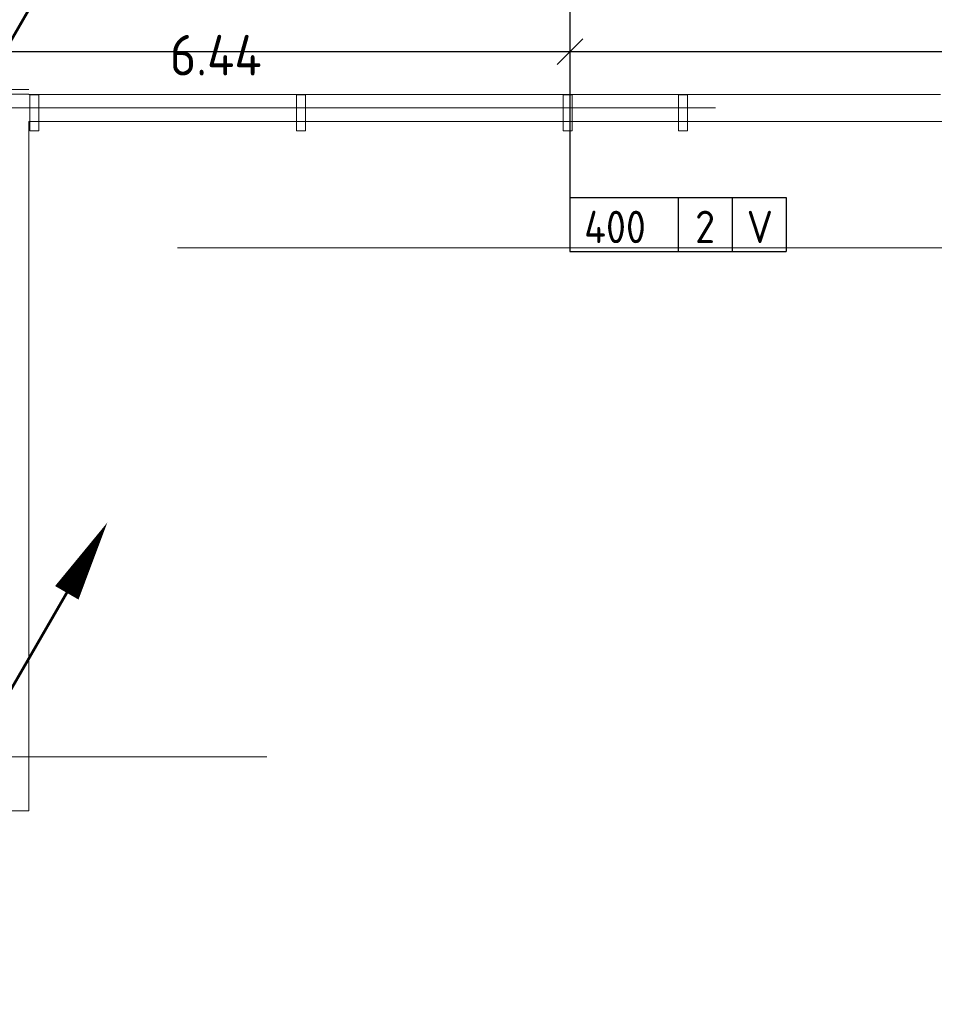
# Model space of a CAD drawing. Header units: millimetres. Extents: x -39149 to 267781, y -2340 to 58540.
# Tile 203 of 244: x 43450 to 48526, y 31326 to 36789. Entities that reach past the tile are written whole.
import ezdxf
from ezdxf.enums import TextEntityAlignment as Align

# ---------------------------------------------------------------- set-up
doc = ezdxf.new("R2010")
doc.units = ezdxf.units.MM
doc.header["$LTSCALE"] = 100
doc.header["$MEASUREMENT"] = 0
for name, pattern in [('B0605', [141, 70, -35, 1, -35]), ('B0703', [93.740001, 62.5, -31.240001]), ('B0704', [150, 100, -50])]:
    doc.linetypes.add(name, pattern=pattern)
for name, color, linetype in [('00  Bestaand', 7, 'Continuous'), ('00  Bestaand Deuren', 7, 'Continuous'), ('A Stramien', 7, 'Continuous'), ('EL6122--_L', 4, 'Continuous'), ('EL6131--_KG', 3, 'Continuous'), ('EM6131--bestaand', 7, 'Continuous'), ('I-BEV', 7, 'Continuous'), ('T Maatvoering 1_ 50', 7, 'Continuous')]:
    doc.layers.add(name, color=color, linetype=linetype)
doc.styles.add('BURO-018', font='isocp.shx', dxfattribs={"height": 180})
doc.styles.add('GENERATED_STYLE_3', font='swiss.ttf', dxfattribs={"width": 0.96})
doc.styles.add('ISO25', font='ISO', dxfattribs={"height": 225})

# ---------------------------------------------------------------- blocks, each defined once
blk = doc.blocks.new('Wall_58_7', base_point=(68411.5, 36300))
at = {"layer": '00  Bestaand', "color": 8, "linetype": 'Continuous', "lineweight": 0}
for p, q in [((48561.5, 36375), (43500.1, 36375)), ((43500.1, 36225), (50199.3, 36225))]:
    blk.add_line(p, q, dxfattribs=at)
blk = doc.blocks.new('Empty Door_7')
at = {"layer": '00  Bestaand Deuren', "color": 8, "linetype": 'Continuous', "lineweight": 0}
for p, q in [((-517, -7), (-517, -107)), ((517, -7), (517, -107))]:
    blk.add_line(p, q, dxfattribs=at)
blk = doc.blocks.new('D1a bi h 14_17')
at = {"layer": '00  Bestaand Deuren', "color": 8, "linetype": 'Continuous', "lineweight": 0}
for p, q in [((-467, 0), (-467, 934)), ((-79.2, 429), (79.2, 587.4)), ((-79.2, 587.4), (79.2, 429)), ((0, 587.4), (0, -701.4)), ((-79.2, 241.7), (79.2, 400.2)), ((-79.2, 400.2), (79.2, 241.7)), ((-517, 0), (-450, 0)), ((-517, 0), (-517, -114)), ((-467, 0), (467, 0)), ((-467, -40), (-467, 0)), ((450, 0), (517, 0)), ((467, 0), (467, -40)), ((517, -114), (517, 0)), ((-517, -7), (-517, -107)), ((467, -40), (-467, -40)), ((-450, -40), (-450, -114)), ((450, -40), (450, -114)), ((517, -7), (517, -107)), ((517, -7), (517, -107)), ((-517, -114), (-450, -114)), ((450, -114), (517, -114)), ((-79.2, -352.2), (79.2, -510.7)), ((-79.2, -510.7), (79.2, -352.2)), ((-79.2, -701.4), (79.2, -543)), ((-79.2, -543), (79.2, -701.4))]:
    blk.add_line(p, q, dxfattribs=at)
for centre, radius, start, end in [((-467, 0), 934, 0, 90), ((0, 160), 72.3, 270, 90), ((0, 15.3), 72.3, 90, 270), ((0, -129.3), 72.3, 270, 90), ((0, -274), 72.3, 90, 270)]:
    blk.add_arc(centre, radius, start, end, dxfattribs=at)
blk = doc.blocks.new('Wall_72_7', base_point=(35674.9, 32400))
at = {"layer": '00  Bestaand', "color": 8, "linetype": 'Continuous', "lineweight": 0}
for p, q in [((36490.3, 32500), (35774.9, 32500)), ((38990.3, 32500), (37524.3, 32500)), ((38990.3, 32400), (38990.3, 32500)), ((40024.3, 32400), (40024.3, 32500)), ((40024.3, 32400), (40024.3, 32500)), ((43400.1, 32500), (40024.3, 32500)), ((35674.9, 32400), (36490.3, 32400)), ((37524.3, 32400), (38166.1, 32400)), ((38316.1, 32400), (38990.3, 32400)), ((40024.3, 32400), (43500.1, 32400))]:
    blk.add_line(p, q, dxfattribs=at)
at = {"layer": '00  Bestaand Deuren', "color": 1, "linetype": 'Continuous', "lineweight": 0, "xscale": -1, "zscale": 1000, "rotation": 180}
for name, p in [('D1a bi h 14_17', (39507.3, 32393)), ('Empty Door_7', (37007.3, 32393))]:
    blk.add_blockref(name, p, dxfattribs=at)
blk = doc.blocks.new('Wall_74_7', base_point=(43500.1, 32400))
at = {"layer": '00  Bestaand', "color": 8, "linetype": 'Continuous', "lineweight": 0}
for p, q in [((43500.1, 36376), (43400.1, 36376)), ((43400.1, 36376), (43400.1, 35825)), ((43500.1, 32400), (43500.1, 36225)), ((43400.1, 35725), (43400.1, 35675)), ((43400.1, 35575), (43400.1, 32825)), ((43400.1, 32725), (43400.1, 32500))]:
    blk.add_line(p, q, dxfattribs=at)
blk = doc.blocks.new('Wall_204_7', base_point=(43556.5, 36373.2))
at = {"layer": '00  Bestaand', "color": 8, "linetype": 'Continuous', "lineweight": 0}
for p, q in [((43556.5, 36373.2), (43506.5, 36373.2)), ((43506.5, 36373.2), (43506.5, 36173.2)), ((43556.5, 36173.2), (43556.5, 36373.2)), ((43506.5, 36173.2), (43556.5, 36173.2))]:
    blk.add_line(p, q, dxfattribs=at)
blk = doc.blocks.new('Wall_205_7', base_point=(45036.5, 36373.2))
at = {"layer": '00  Bestaand', "color": 8, "linetype": 'Continuous', "lineweight": 0}
for p, q in [((45036.5, 36373.2), (44986.5, 36373.2)), ((44986.5, 36373.2), (44986.5, 36173.2)), ((45036.5, 36173.2), (45036.5, 36373.2)), ((44986.5, 36173.2), (45036.5, 36173.2))]:
    blk.add_line(p, q, dxfattribs=at)
blk = doc.blocks.new('Wall_206_7', base_point=(46516.5, 36373.2))
at = {"layer": '00  Bestaand', "color": 8, "linetype": 'Continuous', "lineweight": 0}
for p, q in [((46516.5, 36373.2), (46466.5, 36373.2)), ((46466.5, 36373.2), (46466.5, 36173.2)), ((46516.5, 36173.2), (46516.5, 36373.2)), ((46466.5, 36173.2), (46516.5, 36173.2))]:
    blk.add_line(p, q, dxfattribs=at)
blk = doc.blocks.new('Wall_209_7', base_point=(47106.5, 36373.2))
at = {"layer": '00  Bestaand', "color": 8, "linetype": 'Continuous', "lineweight": 0}
for p, q in [((47156.5, 36373.2), (47106.5, 36373.2)), ((47106.5, 36373.2), (47106.5, 36173.2)), ((47156.5, 36173.2), (47156.5, 36373.2)), ((47106.5, 36173.2), (47156.5, 36173.2))]:
    blk.add_line(p, q, dxfattribs=at)
blk = doc.blocks.new('Standard grid marker_2')
at = {"layer": 'A Stramien', "color": 8, "linetype": 'B0605', "lineweight": 0}
blk.add_line((4000, 0), (72400, 0), dxfattribs=at)
at = {"layer": 'A Stramien', "color": 4, "lineweight": 0, "style": 'GENERATED_STYLE_3'}
blk.add_attdef('AC_MARKERTEXT_1', text='', height=100, dxfattribs=at).set_placement((-139.2, -80), align=Align.BOTTOM_LEFT)
blk = doc.blocks.new('Standard grid marker_3')
at = {"layer": 'A Stramien', "color": 8, "linetype": 'B0605', "lineweight": 0}
blk.add_line((46810.5, 0), (50810.5, 0), dxfattribs=at)
at = {"layer": 'A Stramien', "color": 4, "lineweight": 0, "style": 'GENERATED_STYLE_3'}
blk.add_attdef('AC_MARKERTEXT_1', text='', height=100, dxfattribs=at).set_placement((-139.2, -80), align=Align.BOTTOM_LEFT)
blk = doc.blocks.new('16002EB')
at = {"layer": 'EM6131--bestaand'}
for p, q in [((0, 0), (0, -300)), ((0, 0), (1200, 0)), ((600, 0), (600, -300)), ((900, 0), (900, -300)), ((1200, 0), (1200, -300)), ((0, -300), (1200, -300))]:
    blk.add_line(p, q, dxfattribs=at)
at = {"color": 0, "linetype": 'Continuous', "style": 'BURO-018'}
for tag, p in [('E_TEXT1', (250, -163)), ('E_TEXT9', (750, -163)), ('E_TEXT10', (1250, -163))]:
    blk.add_attdef(tag, text='', height=180, dxfattribs=at).set_placement(p, align=Align.MIDDLE)
blk = doc.blocks.new('P6122003')
at = {"linetype": 'Continuous'}
for points in [[(7.5, 12.99, 0, 1.5, 0), (5.25, 9.093, 1.5, 1.5, 0)], [(-7.5, -12.99, 0, 1.5, 0), (-5.25, -9.093, 1.5, 1.5, 0)]]:
    blk.add_lwpolyline(points, format="xyseb", dxfattribs=at)
at = {"linetype": 'Continuous', "const_width": 0.15}
for points in [[(0, 0), (6.794, 11.768)], [(-6.794, -11.768), (0, 0)]]:
    blk.add_lwpolyline(points, dxfattribs=at)
at = {"const_width": 0.75}
blk.add_lwpolyline([(-0.375, 0, 1), (0.375, 0, 1)], format="xyb", close=True, dxfattribs=at)

msp = doc.modelspace()

# ---------------------------------------------------------------- linework, layer by layer
at = {"layer": '00  Bestaand', "color": 8, "linetype": 'B0703', "lineweight": 0}
msp.add_line((69324.1, 35523), (43500.1, 35523), dxfattribs=at)
at = {"layer": 'EL6131--_KG'}
msp.add_line((18756.5, 36612.3), (68106, 36612.3), dxfattribs=at)
at = {"layer": 'EM6131--bestaand'}
for p, q in [((46504.1, 37101.5), (46504.1, 35802.7)), ((46504.1, 37101.5), (46504.1, 35802.7)), ((46433.4, 36541.3), (46574.8, 36682.7))]:
    msp.add_line(p, q, dxfattribs=at)
at = {"layer": 'T Maatvoering 1_ 50', "color": 8, "linetype": 'B0704', "lineweight": 0}
msp.add_line((38975.4, 36402.3), (43500.1, 36402.3), dxfattribs=at)

# ---------------------------------------------------------------- block references
at = {"layer": '00  Bestaand', "color": 1, "lineweight": 0}
for name, p in [('Wall_74_7', (43500.1, 32400)), ('Wall_58_7', (68411.5, 36300)), ('Wall_72_7', (35674.9, 32400))]:
    msp.add_blockref(name, p, dxfattribs=at)
at = {"layer": '00  Bestaand', "color": 251, "lineweight": 0}
for name, p in [('Wall_204_7', (43556.5, 36373.2)), ('Wall_205_7', (45036.5, 36373.2)), ('Wall_206_7', (46516.5, 36373.2)), ('Wall_209_7', (47106.5, 36373.2))]:
    msp.add_blockref(name, p, dxfattribs=at)
at = {"layer": 'A Stramien', "color": 1, "linetype": 'Continuous', "lineweight": 0, "zscale": 1000}
for name, p in [('Standard grid marker_2', (-5988.5, 36300)), ('Standard grid marker_3', (-5988.5, 32700))]:
    msp.add_blockref(name, p, dxfattribs=at)
at = {"layer": 'EL6122--_L', "xscale": 100, "yscale": 100, "zscale": 100}
for p in [(43186.4, 36300.3), (43186.5, 32700.3)]:
    msp.add_blockref('P6122003', p, dxfattribs=at)
at = {"layer": 'EM6131--bestaand'}
ref = msp.add_blockref('16002EB', (46504.1, 35802.7), dxfattribs=at)
ref.add_attrib('E_TEXT1', '400', dxfattribs={"layer": '0', "color": 0, "linetype": 'Continuous', "height": 180, "style": 'BURO-018'}).set_placement((46754.1, 35639.7), align=Align.MIDDLE)
ref.add_attrib('E_TEXT9', '2', dxfattribs={"layer": '0', "color": 0, "linetype": 'Continuous', "height": 180, "style": 'BURO-018'}).set_placement((47254.1, 35639.7), align=Align.MIDDLE)
ref.add_attrib('E_TEXT10', 'V', dxfattribs={"layer": '0', "color": 0, "linetype": 'Continuous', "height": 180, "style": 'BURO-018'}).set_placement((47558.1, 35639.7), align=Align.MIDDLE)
ref = msp.add_blockref('16002EB', (46504.1, 35802.7), dxfattribs=at)
ref.add_attrib('E_TEXT1', '400', dxfattribs={"layer": '0', "color": 0, "linetype": 'Continuous', "height": 180, "style": 'BURO-018'}).set_placement((46754.1, 35639.7), align=Align.MIDDLE)
ref.add_attrib('E_TEXT9', '2', dxfattribs={"layer": '0', "color": 0, "linetype": 'Continuous', "height": 180, "style": 'BURO-018'}).set_placement((47254.1, 35639.7), align=Align.MIDDLE)
ref.add_attrib('E_TEXT10', 'V', dxfattribs={"layer": '0', "color": 0, "linetype": 'Continuous', "height": 180, "style": 'BURO-018'}).set_placement((47558.1, 35639.7), align=Align.MIDDLE)

# ---------------------------------------------------------------- texts
at = {"layer": 'I-BEV', "linetype": 'Continuous', "style": 'ISO25'}
msp.add_text('6.44', height=225, dxfattribs=at).set_placement((44283.7, 36480.1))

doc.saveas('drawing.dxf')
